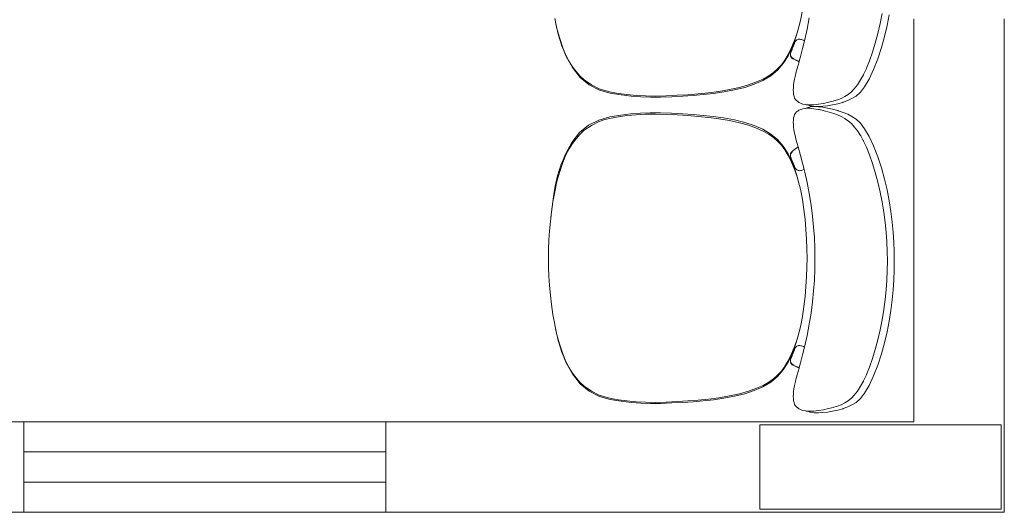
# Model space of a CAD drawing. Header units: feet. Extents: x 8 to 127, y 6 to 90.
# Tile 23 of 256: x 29.599 to 30.415, y 50.025 to 50.433. Entities that reach past the tile are written whole.
import ezdxf

# ---------------------------------------------------------------- set-up
doc = ezdxf.new("R2010")
doc.units = ezdxf.units.FT
doc.header["$MEASUREMENT"] = 0
for name, color, linetype in [('Alvenaria', 7, 'Continuous'), ('ESQUADRIAS', 252, 'Continuous'), ('FINA', 7, 'Continuous'), ('MOBILIÁRIO - móveis', 250, 'Continuous')]:
    doc.layers.add(name, color=color, linetype=linetype)

msp = doc.modelspace()

# ---------------------------------------------------------------- linework, layer by layer
at = {"layer": 'Alvenaria', "lineweight": 5}
for p, q in [((30.34022, 50.10004), (30.34022, 50.43387)), ((30.41522, 50.43387), (30.41522, 50.02504)), ((29.16522, 50.10004), (29.60272, 50.10004)), ((29.60272, 50.10004), (29.60272, 50.02504)), ((29.90272, 50.02504), (29.90272, 50.10004)), ((29.90272, 50.10004), (30.34022, 50.10004)), ((29.60272, 50.02504), (29.16522, 50.02504)), ((30.41522, 50.02504), (29.90272, 50.02504))]:
    msp.add_line(p, q, dxfattribs=at)
at = {"layer": 'ESQUADRIAS', "lineweight": 5}
for p, q in [((29.90272, 50.10004), (29.60272, 50.10004)), ((29.90272, 50.07504), (29.60272, 50.07504)), ((29.90272, 50.05004), (29.60272, 50.05004)), ((29.90272, 50.02504), (29.60272, 50.02504))]:
    msp.add_line(p, q, dxfattribs=at)
at = {"layer": 'FINA', "linetype": 'Continuous', "lineweight": 5}
for p, q in [((30.41258, 50.09754), (30.21258, 50.09754)), ((30.21258, 50.09754), (30.21258, 50.02754)), ((30.41258, 50.02754), (30.41258, 50.09754)), ((30.21258, 50.02754), (30.41258, 50.02754))]:
    msp.add_line(p, q, dxfattribs=at)
at = {"layer": 'MOBILIÁRIO - móveis', "lineweight": 5}
for p, q in [((30.24788, 50.44098), (30.24627, 50.43247)), ((30.31403, 50.43822), (30.31236, 50.42992)), ((30.31993, 50.43724), (30.31821, 50.42828)), ((30.04271, 50.43412), (30.04347, 50.42977)), ((30.04271, 50.43412), (30.04452, 50.42579)), ((30.04347, 50.42977), (30.0455, 50.42104)), ((30.24627, 50.43247), (30.24425, 50.42421)), ((30.25183, 50.42544), (30.25359, 50.43459)), ((30.31236, 50.42992), (30.31045, 50.42181)), ((30.04685, 50.41751), (30.04452, 50.42579)), ((30.0455, 50.42104), (30.04829, 50.41223)), ((30.24366, 50.42241), (30.24175, 50.41667)), ((30.24285, 50.41939), (30.24366, 50.42241)), ((30.24425, 50.42421), (30.24366, 50.42241)), ((30.25183, 50.42544), (30.24993, 50.41684)), ((30.30834, 50.41384), (30.31045, 50.42181)), ((30.31821, 50.42828), (30.31606, 50.41921)), ((30.04944, 50.40998), (30.04685, 50.41751)), ((30.24175, 50.41667), (30.23901, 50.41001)), ((30.2399, 50.41127), (30.24081, 50.41378)), ((30.24061, 50.4116), (30.24146, 50.41358)), ((30.24143, 50.41345), (30.24061, 50.4116)), ((30.24081, 50.41378), (30.24285, 50.41939)), ((30.24146, 50.41358), (30.24081, 50.41378)), ((30.24146, 50.41358), (30.24147, 50.41362)), ((30.24147, 50.41362), (30.24221, 50.41542)), ((30.24333, 50.41644), (30.24221, 50.41542)), ((30.24469, 50.41703), (30.24333, 50.41644)), ((30.24499, 50.41696), (30.24447, 50.41688)), ((30.2446, 50.41695), (30.24499, 50.41696)), ((30.24469, 50.41703), (30.24526, 50.417)), ((30.24526, 50.417), (30.24499, 50.41696)), ((30.24566, 50.41706), (30.24526, 50.417)), ((30.24566, 50.41706), (30.24665, 50.41685)), ((30.24665, 50.41685), (30.24702, 50.41673)), ((30.24728, 50.41663), (30.24702, 50.41673)), ((30.24728, 50.41663), (30.24964, 50.41566)), ((30.24777, 50.41647), (30.24728, 50.41663)), ((30.24777, 50.41647), (30.24852, 50.41617)), ((30.24805, 50.40922), (30.24964, 50.41566)), ((30.24875, 50.41608), (30.24852, 50.41617)), ((30.24875, 50.41608), (30.2493, 50.41586)), ((30.24965, 50.41571), (30.2493, 50.41586)), ((30.24964, 50.41566), (30.24965, 50.41571)), ((30.24965, 50.41571), (30.24993, 50.41684)), ((30.30604, 50.40621), (30.30834, 50.41384)), ((30.31606, 50.41921), (30.31342, 50.41)), ((30.04829, 50.41223), (30.04833, 50.41213)), ((30.04846, 50.41177), (30.04833, 50.41213)), ((30.05208, 50.40325), (30.04833, 50.41213)), ((30.04846, 50.41177), (30.05227, 50.4028)), ((30.05201, 50.40374), (30.04944, 50.40998)), ((30.23901, 50.41001), (30.23625, 50.40441)), ((30.23634, 50.40382), (30.23806, 50.40742)), ((30.23802, 50.4051), (30.23801, 50.4035)), ((30.23802, 50.4051), (30.23805, 50.40524)), ((30.23859, 50.40685), (30.23805, 50.40524)), ((30.23806, 50.40742), (30.2399, 50.41127)), ((30.23873, 50.40719), (30.23806, 50.40742)), ((30.23859, 50.40685), (30.23873, 50.40719)), ((30.23933, 50.40859), (30.23868, 50.40702)), ((30.23873, 50.40719), (30.23933, 50.40859)), ((30.2395, 50.409), (30.23933, 50.40859)), ((30.24052, 50.41139), (30.2395, 50.409)), ((30.24061, 50.4116), (30.24052, 50.41139)), ((30.24805, 50.40922), (30.24629, 50.40266)), ((30.30353, 50.39913), (30.30604, 50.40621)), ((30.31342, 50.41), (30.31033, 50.40081)), ((30.05465, 50.39854), (30.05201, 50.40374)), ((30.05227, 50.4028), (30.05229, 50.40276)), ((30.05739, 50.39357), (30.05229, 50.40276)), ((30.05741, 50.39417), (30.05465, 50.39854)), ((30.23197, 50.39678), (30.22732, 50.39137)), ((30.23339, 50.39967), (30.23052, 50.39588)), ((30.23197, 50.39678), (30.232, 50.39683)), ((30.232, 50.39683), (30.23608, 50.40331)), ((30.23227, 50.39744), (30.2363, 50.40376)), ((30.23346, 50.39977), (30.23339, 50.39967)), ((30.23625, 50.40441), (30.23346, 50.39977)), ((30.23608, 50.40331), (30.2363, 50.40376)), ((30.2363, 50.40376), (30.23634, 50.40382)), ((30.23803, 50.40336), (30.23801, 50.4035)), ((30.23801, 50.4035), (30.23818, 50.40302)), ((30.23818, 50.40302), (30.23803, 50.40336)), ((30.23809, 50.40415), (30.23839, 50.40291)), ((30.23818, 50.40302), (30.23845, 50.40228)), ((30.23839, 50.40291), (30.23848, 50.40268)), ((30.23844, 50.40283), (30.23839, 50.40291)), ((30.23844, 50.40283), (30.23848, 50.40268)), ((30.23906, 50.40186), (30.23844, 50.40283)), ((30.23855, 50.40217), (30.23845, 50.40228)), ((30.23952, 50.40114), (30.23855, 50.40217)), ((30.23942, 50.40163), (30.23906, 50.40186)), ((30.23906, 50.40186), (30.24002, 50.4013)), ((30.24002, 50.4013), (30.23942, 50.40163)), ((30.23968, 50.40101), (30.23952, 50.40114)), ((30.23968, 50.40101), (30.23995, 50.40087)), ((30.24027, 50.40073), (30.23995, 50.40087)), ((30.24002, 50.4013), (30.24049, 50.40105)), ((30.2451, 50.39836), (30.24027, 50.40073)), ((30.24049, 50.40105), (30.241, 50.40081)), ((30.24519, 50.39867), (30.24143, 50.40025)), ((30.24356, 50.39278), (30.2451, 50.39836)), ((30.2451, 50.39836), (30.24519, 50.39867)), ((30.24519, 50.39867), (30.24629, 50.40266)), ((30.30353, 50.39913), (30.30099, 50.39289)), ((30.31033, 50.40081), (30.30684, 50.39183)), ((30.06373, 50.38532), (30.05739, 50.39357)), ((30.05741, 50.39417), (30.06036, 50.3903)), ((30.06359, 50.3866), (30.06036, 50.3903)), ((30.22402, 50.38948), (30.22008, 50.38659)), ((30.22732, 50.39137), (30.22167, 50.3867)), ((30.22402, 50.38948), (30.22744, 50.3926)), ((30.23052, 50.39588), (30.22744, 50.3926)), ((30.24259, 50.38898), (30.24214, 50.38719)), ((30.24259, 50.38898), (30.24356, 50.39278)), ((30.2986, 50.38781), (30.3009, 50.39271)), ((30.3009, 50.39271), (30.30099, 50.39289)), ((30.30684, 50.39183), (30.30315, 50.38385)), ((30.06715, 50.38323), (30.06359, 50.3866)), ((30.07123, 50.37917), (30.06373, 50.38532)), ((30.07317, 50.37913), (30.06715, 50.38323)), ((30.20337, 50.3792), (30.20997, 50.38156)), ((30.21514, 50.38277), (30.20797, 50.37963)), ((30.21547, 50.38398), (30.20997, 50.38156)), ((30.22167, 50.3867), (30.21514, 50.38277)), ((30.22008, 50.38659), (30.21547, 50.38398)), ((30.24057, 50.37903), (30.24093, 50.38107)), ((30.24137, 50.38391), (30.24093, 50.38107)), ((30.24214, 50.38719), (30.24137, 50.38391)), ((30.29607, 50.38325), (30.29346, 50.37928)), ((30.2985, 50.3876), (30.29607, 50.38325)), ((30.2985, 50.3876), (30.29856, 50.38772)), ((30.29856, 50.38772), (30.2986, 50.38781)), ((30.30315, 50.38385), (30.2995, 50.37767)), ((30.07969, 50.37488), (30.07123, 50.37917)), ((30.07954, 50.37596), (30.07317, 50.37913)), ((30.08419, 50.37437), (30.07954, 50.37596)), ((30.08875, 50.37227), (30.07969, 50.37488)), ((30.08949, 50.37307), (30.08419, 50.37437)), ((30.0978, 50.37079), (30.08875, 50.37227)), ((30.08949, 50.37307), (30.09555, 50.372)), ((30.10248, 50.37107), (30.09555, 50.372)), ((30.17011, 50.37258), (30.16157, 50.37172)), ((30.17414, 50.37206), (30.16578, 50.37114)), ((30.17011, 50.37258), (30.17867, 50.37371)), ((30.18271, 50.37332), (30.17414, 50.37206)), ((30.1874, 50.37521), (30.17867, 50.37371)), ((30.19157, 50.375), (30.18271, 50.37332)), ((30.1874, 50.37521), (30.1958, 50.37704)), ((30.20017, 50.37711), (30.19157, 50.375)), ((30.20337, 50.3792), (30.1958, 50.37704)), ((30.20797, 50.37963), (30.20017, 50.37711)), ((30.2404, 50.37678), (30.24027, 50.37477)), ((30.24027, 50.37477), (30.2404, 50.37307)), ((30.24057, 50.37903), (30.2404, 50.37678)), ((30.2404, 50.37307), (30.24057, 50.37117)), ((30.2886, 50.37349), (30.28622, 50.37155)), ((30.2886, 50.37349), (30.29089, 50.37594)), ((30.29346, 50.37928), (30.29089, 50.37594)), ((30.29235, 50.36986), (30.29577, 50.37292)), ((30.29596, 50.37315), (30.29577, 50.37292)), ((30.29596, 50.37315), (30.2995, 50.37767)), ((30.10614, 50.36983), (30.0978, 50.37079)), ((30.10248, 50.37107), (30.11003, 50.37038)), ((30.1141, 50.36928), (30.10614, 50.36983)), ((30.11793, 50.37001), (30.11003, 50.37038)), ((30.12208, 50.36904), (30.1141, 50.36928)), ((30.11793, 50.37001), (30.12625, 50.36994)), ((30.13045, 50.36908), (30.12208, 50.36904)), ((30.13507, 50.37013), (30.12625, 50.36994)), ((30.13968, 50.36939), (30.13045, 50.36908)), ((30.13507, 50.37013), (30.14406, 50.37052)), ((30.14894, 50.3699), (30.13968, 50.36939)), ((30.15289, 50.37104), (30.14406, 50.37052)), ((30.15752, 50.37045), (30.14894, 50.3699)), ((30.15289, 50.37104), (30.16157, 50.37172)), ((30.16578, 50.37114), (30.15752, 50.37045)), ((30.24057, 50.37117), (30.24098, 50.3698)), ((30.24098, 50.3698), (30.24147, 50.36827)), ((30.24217, 50.36717), (30.24147, 50.36827)), ((30.24295, 50.36618), (30.24217, 50.36717)), ((30.24404, 50.36531), (30.24295, 50.36618)), ((30.24404, 50.36531), (30.24494, 50.36469)), ((30.24494, 50.36469), (30.24577, 50.36423)), ((30.24739, 50.36352), (30.24577, 50.36423)), ((30.26133, 50.3631), (30.26537, 50.3638)), ((30.26537, 50.3638), (30.26955, 50.36471)), ((30.26955, 50.36471), (30.27345, 50.3657)), ((30.27392, 50.36583), (30.27345, 50.3657)), ((30.27392, 50.36583), (30.27713, 50.36679)), ((30.27713, 50.36679), (30.28003, 50.36793)), ((30.28135, 50.36462), (30.27722, 50.36351)), ((30.28003, 50.36793), (30.28304, 50.36949)), ((30.28172, 50.36474), (30.28135, 50.36462)), ((30.28172, 50.36474), (30.28547, 50.36609)), ((30.28304, 50.36949), (30.28589, 50.37132)), ((30.28547, 50.36609), (30.28898, 50.36777)), ((30.28589, 50.37132), (30.28622, 50.37155)), ((30.28898, 50.36777), (30.29235, 50.36986)), ((30.10585, 50.35513), (30.11385, 50.35569)), ((30.11385, 50.35569), (30.12187, 50.35595)), ((30.12187, 50.35595), (30.13028, 50.35591)), ((30.13028, 50.35591), (30.13954, 50.35561)), ((30.13954, 50.35561), (30.14883, 50.35511)), ((30.24147, 50.35469), (30.24217, 50.35569)), ((30.24295, 50.3567), (30.24217, 50.35569)), ((30.24384, 50.35732), (30.24295, 50.3567)), ((30.24404, 50.35746), (30.24384, 50.35732)), ((30.24494, 50.35809), (30.24404, 50.35746)), ((30.24577, 50.35855), (30.24494, 50.35809)), ((30.24652, 50.35883), (30.24577, 50.35855)), ((30.24814, 50.3594), (30.24652, 50.35883)), ((30.24739, 50.36352), (30.24814, 50.36325)), ((30.24814, 50.36325), (30.25038, 50.36278)), ((30.25038, 50.35971), (30.24814, 50.3594)), ((30.25038, 50.36278), (30.25102, 50.36271)), ((30.25102, 50.35978), (30.25038, 50.35971)), ((30.25102, 50.36271), (30.25203, 50.36266)), ((30.25133, 50.35978), (30.25102, 50.35978)), ((30.25133, 50.35978), (30.2518, 50.36011)), ((30.254, 50.35976), (30.25133, 50.35978)), ((30.2518, 50.36011), (30.25426, 50.36086)), ((30.25205, 50.36266), (30.25203, 50.36266)), ((30.25426, 50.3618), (30.25205, 50.36266)), ((30.25205, 50.36266), (30.25401, 50.36254)), ((30.254, 50.35976), (30.25751, 50.35941)), ((30.25401, 50.36254), (30.25752, 50.36267)), ((30.25471, 50.36172), (30.25426, 50.3618)), ((30.25471, 50.36095), (30.25426, 50.36086)), ((30.25776, 50.36122), (30.25471, 50.36172)), ((30.25471, 50.36095), (30.25776, 50.36124)), ((30.26133, 50.35875), (30.25751, 50.35941)), ((30.25752, 50.36267), (30.26133, 50.3631)), ((30.25776, 50.36124), (30.26112, 50.36111)), ((30.26112, 50.36113), (30.25776, 50.36122)), ((30.2648, 50.36139), (30.26112, 50.36113)), ((30.26112, 50.36111), (30.2648, 50.36063)), ((30.26133, 50.35875), (30.26186, 50.35863)), ((30.26537, 50.35782), (30.26186, 50.35863)), ((30.26877, 50.36189), (30.2648, 50.36139)), ((30.2648, 50.36063), (30.26877, 50.3599)), ((30.26537, 50.35782), (30.26588, 50.3577)), ((30.27003, 50.35656), (30.26588, 50.3577)), ((30.27295, 50.3626), (30.26877, 50.36189)), ((30.26877, 50.3599), (30.27295, 50.35895)), ((30.27392, 50.35536), (30.27003, 50.35656)), ((30.27722, 50.36351), (30.27295, 50.3626)), ((30.27295, 50.35895), (30.27722, 50.35781)), ((30.27759, 50.35769), (30.27722, 50.35781)), ((30.28172, 50.35636), (30.27759, 50.35769)), ((30.28548, 50.35483), (30.28172, 50.35636)), ((30.07074, 50.34573), (30.07924, 50.35002)), ((30.07954, 50.34879), (30.07317, 50.34562)), ((30.07924, 50.35002), (30.08836, 50.35265)), ((30.07954, 50.34879), (30.08419, 50.35038)), ((30.08949, 50.35168), (30.08419, 50.35038)), ((30.08836, 50.35265), (30.09746, 50.35416)), ((30.09555, 50.35276), (30.08949, 50.35168)), ((30.10248, 50.35369), (30.09555, 50.35276)), ((30.09746, 50.35416), (30.10585, 50.35513)), ((30.11003, 50.35439), (30.10248, 50.35369)), ((30.11793, 50.35476), (30.11003, 50.35439)), ((30.12625, 50.35485), (30.11793, 50.35476)), ((30.13507, 50.35467), (30.12625, 50.35485)), ((30.14406, 50.35428), (30.13507, 50.35467)), ((30.15289, 50.35377), (30.14406, 50.35428)), ((30.14883, 50.35511), (30.15743, 50.35457)), ((30.16157, 50.35309), (30.15289, 50.35377)), ((30.15743, 50.35457), (30.16571, 50.35389)), ((30.17011, 50.35225), (30.16157, 50.35309)), ((30.16571, 50.35389), (30.17409, 50.35298)), ((30.17867, 50.35113), (30.17011, 50.35225)), ((30.17409, 50.35298), (30.18267, 50.35174)), ((30.1874, 50.34965), (30.17867, 50.35113)), ((30.18267, 50.35174), (30.19154, 50.35007)), ((30.1958, 50.34782), (30.1874, 50.34965)), ((30.19154, 50.35007), (30.20016, 50.34798)), ((30.20337, 50.34568), (30.1958, 50.34782)), ((30.20016, 50.34798), (30.20796, 50.34548)), ((30.2404, 50.34992), (30.24027, 50.3483)), ((30.24027, 50.3483), (30.2404, 50.34627)), ((30.24057, 50.35184), (30.2404, 50.34992)), ((30.24098, 50.35313), (30.24057, 50.35184)), ((30.24147, 50.35469), (30.24098, 50.35313)), ((30.27713, 50.35423), (30.27392, 50.35536)), ((30.28003, 50.35295), (30.27713, 50.35423)), ((30.28304, 50.35125), (30.28003, 50.35295)), ((30.28339, 50.35103), (30.28304, 50.35125)), ((30.28339, 50.35103), (30.28622, 50.34909)), ((30.28898, 50.35299), (30.28548, 50.35483)), ((30.2886, 50.34705), (30.28622, 50.34909)), ((30.29235, 50.35075), (30.28898, 50.35299)), ((30.29577, 50.34758), (30.29235, 50.35075)), ((30.29596, 50.34735), (30.29577, 50.34758)), ((30.05689, 50.33136), (30.06321, 50.33958)), ((30.06321, 50.33958), (30.07074, 50.34573)), ((30.06359, 50.33816), (30.06715, 50.34152)), ((30.07317, 50.34562), (30.06715, 50.34152)), ((30.20997, 50.34334), (30.20337, 50.34568)), ((30.20796, 50.34548), (30.21513, 50.34235)), ((30.21547, 50.34093), (30.20997, 50.34334)), ((30.21513, 50.34235), (30.22167, 50.33845)), ((30.21547, 50.34093), (30.22008, 50.33834)), ((30.24057, 50.34409), (30.2404, 50.34627)), ((30.24092, 50.34202), (30.24057, 50.34409)), ((30.24092, 50.34202), (30.24137, 50.33925)), ((30.24137, 50.33925), (30.24214, 50.33605)), ((30.29089, 50.34454), (30.2886, 50.34705)), ((30.29346, 50.34114), (30.29089, 50.34454)), ((30.29346, 50.34114), (30.29607, 50.33712)), ((30.29596, 50.34735), (30.2995, 50.34276)), ((30.2995, 50.34276), (30.30315, 50.33653)), ((30.05181, 50.32221), (30.05689, 50.33136)), ((30.06036, 50.33447), (30.05741, 50.33061)), ((30.06359, 50.33816), (30.06036, 50.33447)), ((30.22402, 50.33547), (30.22008, 50.33834)), ((30.22167, 50.33845), (30.22731, 50.33381)), ((30.22744, 50.33236), (30.22402, 50.33547)), ((30.22731, 50.33381), (30.23196, 50.32843)), ((30.23052, 50.3291), (30.22744, 50.33236)), ((30.24259, 50.33421), (30.24214, 50.33605)), ((30.24259, 50.33421), (30.24356, 50.3305)), ((30.2962, 50.33689), (30.29607, 50.33712)), ((30.29824, 50.3332), (30.2962, 50.33689)), ((30.2985, 50.33274), (30.29824, 50.3332)), ((30.2986, 50.33255), (30.2985, 50.33274)), ((30.30099, 50.32745), (30.2986, 50.33255)), ((30.30315, 50.33653), (30.30684, 50.32853)), ((30.05201, 50.32108), (30.05465, 50.32625)), ((30.05741, 50.33061), (30.05465, 50.32625)), ((30.23052, 50.3291), (30.23339, 50.32533)), ((30.23196, 50.32843), (30.23605, 50.32197)), ((30.23618, 50.32071), (30.23339, 50.32533)), ((30.23839, 50.32216), (30.23906, 50.32314)), ((30.23845, 50.3229), (30.23855, 50.32306)), ((30.2385, 50.32295), (30.23855, 50.32306)), ((30.23855, 50.32306), (30.23869, 50.32326)), ((30.23858, 50.32302), (30.23864, 50.32316)), ((30.23869, 50.32326), (30.23968, 50.32427)), ((30.23906, 50.32314), (30.23942, 50.32339)), ((30.23995, 50.32448), (30.23968, 50.32427)), ((30.23995, 50.32448), (30.24027, 50.32471)), ((30.24432, 50.32778), (30.24027, 50.32471)), ((30.24356, 50.3305), (30.24432, 50.32778)), ((30.24629, 50.32076), (30.24432, 50.32778)), ((30.30352, 50.3212), (30.30099, 50.32745)), ((30.30684, 50.32853), (30.31033, 50.31955)), ((30.04685, 50.30735), (30.04943, 50.31485)), ((30.05162, 50.32158), (30.04786, 50.31272)), ((30.04804, 50.31327), (30.05181, 50.32221)), ((30.05201, 50.32108), (30.04943, 50.31485)), ((30.23608, 50.32192), (30.23605, 50.32197)), ((30.23778, 50.31834), (30.23608, 50.32192)), ((30.23618, 50.32071), (30.23625, 50.32058)), ((30.23625, 50.32058), (30.239, 50.31501)), ((30.23632, 50.32136), (30.23631, 50.32137)), ((30.23634, 50.32133), (30.23632, 50.32136)), ((30.23778, 50.31834), (30.23634, 50.32133)), ((30.23778, 50.31834), (30.23849, 50.31859)), ((30.23836, 50.31711), (30.23778, 50.31834)), ((30.23828, 50.32244), (30.23801, 50.3217)), ((30.23801, 50.3217), (30.23803, 50.32188)), ((30.23802, 50.32009), (30.23801, 50.3217)), ((30.23804, 50.31992), (30.23802, 50.32009)), ((30.23803, 50.32188), (30.2381, 50.32206)), ((30.23849, 50.31859), (30.23804, 50.31992)), ((30.23839, 50.32216), (30.23809, 50.32096)), ((30.2381, 50.32206), (30.23817, 50.32218)), ((30.23817, 50.32218), (30.23828, 50.32244)), ((30.23845, 50.3229), (30.23828, 50.32244)), ((30.23989, 50.31392), (30.23836, 50.31711)), ((30.23848, 50.3224), (30.23839, 50.32216)), ((30.23859, 50.3183), (30.23849, 50.31859)), ((30.23868, 50.31812), (30.23859, 50.3183)), ((30.23868, 50.31812), (30.2395, 50.31616)), ((30.239, 50.31501), (30.24175, 50.30838)), ((30.2395, 50.31616), (30.24052, 50.31377)), ((30.24629, 50.32076), (30.24804, 50.31428)), ((30.30604, 50.31411), (30.30352, 50.3212)), ((30.31033, 50.31955), (30.31342, 50.31037)), ((30.04685, 50.30735), (30.04452, 50.2991)), ((30.04784, 50.31268), (30.0451, 50.30391)), ((30.04784, 50.31268), (30.04786, 50.31272)), ((30.04786, 50.31272), (30.04802, 50.31322)), ((30.04802, 50.31322), (30.04804, 50.31327)), ((30.24077, 50.31152), (30.23989, 50.31392)), ((30.24052, 50.31377), (30.24077, 50.3132)), ((30.2414, 50.31171), (30.24077, 50.3132)), ((30.24077, 50.3132), (30.24143, 50.31171)), ((30.24077, 50.31152), (30.2414, 50.31171)), ((30.24285, 50.30583), (30.24077, 50.31152)), ((30.2414, 50.31171), (30.24143, 50.31172)), ((30.24147, 50.31155), (30.2414, 50.31171)), ((30.24147, 50.31155), (30.24221, 50.30975)), ((30.24175, 50.30838), (30.24386, 50.30204)), ((30.24221, 50.30975), (30.24333, 50.3087)), ((30.24329, 50.30889), (30.24447, 50.3082)), ((30.24447, 50.3082), (30.24333, 50.3087)), ((30.24447, 50.3082), (30.24459, 50.30815)), ((30.24447, 50.3082), (30.24483, 50.30814)), ((30.24483, 50.30814), (30.24459, 50.30815)), ((30.24469, 50.3081), (30.24459, 50.30815)), ((30.24496, 50.30811), (30.24469, 50.3081)), ((30.24483, 50.30814), (30.24496, 50.30811)), ((30.24496, 50.30811), (30.24566, 50.30797)), ((30.24665, 50.30813), (30.24566, 50.30797)), ((30.24665, 50.30813), (30.24728, 50.3083)), ((30.24728, 50.3083), (30.24777, 50.30846)), ((30.24777, 50.30846), (30.24922, 50.30895)), ((30.24804, 50.31428), (30.24936, 50.309)), ((30.24936, 50.309), (30.24922, 50.30895)), ((30.24936, 50.309), (30.24993, 50.30672)), ((30.24993, 50.30672), (30.25182, 50.29821)), ((30.30834, 50.30649), (30.30604, 50.31411)), ((30.31342, 50.31037), (30.31606, 50.30115)), ((30.04452, 50.2991), (30.04267, 50.29059)), ((30.0451, 50.30391), (30.04313, 50.29521)), ((30.24386, 50.30204), (30.24285, 50.30583)), ((30.24386, 50.30204), (30.24425, 50.30087)), ((30.24425, 50.30087), (30.24627, 50.29264)), ((30.31045, 50.29852), (30.30834, 50.30649)), ((30.31045, 50.29852), (30.31236, 50.29041)), ((30.31606, 50.30115), (30.31821, 50.29208)), ((30.04267, 50.29059), (30.04121, 50.28215)), ((30.04313, 50.29521), (30.04166, 50.28657)), ((30.24627, 50.29264), (30.24788, 50.28415)), ((30.25182, 50.29821), (30.25359, 50.28912)), ((30.31236, 50.29041), (30.31403, 50.28211)), ((30.31821, 50.29208), (30.31993, 50.28312)), ((30.04121, 50.28215), (30.04004, 50.27407)), ((30.04166, 50.28657), (30.04044, 50.27797)), ((30.24788, 50.28415), (30.24915, 50.27585)), ((30.25514, 50.27941), (30.25359, 50.28912)), ((30.31993, 50.28312), (30.32128, 50.27423)), ((30.04004, 50.27407), (30.03938, 50.26847)), ((30.04044, 50.27797), (30.03947, 50.26943)), ((30.24915, 50.27585), (30.25014, 50.26762)), ((30.25631, 50.27028), (30.25514, 50.27941)), ((30.31403, 50.28211), (30.31541, 50.2736)), ((30.32128, 50.27423), (30.32232, 50.26552)), ((30.03911, 50.26617), (30.03841, 50.25824)), ((30.03938, 50.26847), (30.03911, 50.26617)), ((30.03947, 50.26943), (30.03938, 50.26847)), ((30.25014, 50.26762), (30.25086, 50.25936)), ((30.25719, 50.2614), (30.25631, 50.27028)), ((30.31541, 50.2736), (30.31651, 50.26515)), ((30.03841, 50.25824), (30.0379, 50.25045)), ((30.25086, 50.25936), (30.25136, 50.25123)), ((30.25781, 50.25263), (30.25719, 50.2614)), ((30.31651, 50.26515), (30.31732, 50.25706)), ((30.32232, 50.26552), (30.32308, 50.25709)), ((30.0379, 50.25045), (30.03759, 50.24296)), ((30.25136, 50.25123), (30.25166, 50.24339)), ((30.25817, 50.24384), (30.25781, 50.25263)), ((30.31732, 50.25706), (30.31788, 50.24914)), ((30.32308, 50.25709), (30.3236, 50.24892)), ((30.03759, 50.24296), (30.03749, 50.23561)), ((30.25166, 50.24339), (30.25176, 50.2357)), ((30.25829, 50.23502), (30.25817, 50.24384)), ((30.31788, 50.24914), (30.3182, 50.24121)), ((30.3236, 50.24892), (30.32391, 50.24104)), ((30.03759, 50.22826), (30.03749, 50.23561)), ((30.25176, 50.2357), (30.25166, 50.22801)), ((30.25817, 50.2262), (30.25829, 50.23502)), ((30.3182, 50.24121), (30.3183, 50.23327)), ((30.3183, 50.23327), (30.3182, 50.22534)), ((30.32391, 50.24104), (30.32401, 50.23329)), ((30.32401, 50.23329), (30.32391, 50.22554)), ((30.03759, 50.22826), (30.0379, 50.22076)), ((30.25166, 50.22801), (30.25136, 50.22017)), ((30.25781, 50.21738), (30.25817, 50.2262)), ((30.31819, 50.22532), (30.31788, 50.21741)), ((30.31819, 50.22532), (30.3182, 50.22534)), ((30.32391, 50.22554), (30.3236, 50.21765)), ((30.03841, 50.21296), (30.0379, 50.22076)), ((30.25136, 50.22017), (30.25086, 50.21203)), ((30.25719, 50.20859), (30.25781, 50.21738)), ((30.31732, 50.20949), (30.31787, 50.21738)), ((30.31788, 50.21741), (30.31787, 50.21738)), ((30.3236, 50.21765), (30.32308, 50.20949)), ((30.03841, 50.21296), (30.03911, 50.20502)), ((30.25086, 50.21203), (30.25014, 50.20376)), ((30.31732, 50.20946), (30.31651, 50.2014)), ((30.31732, 50.20946), (30.31732, 50.20949)), ((30.32308, 50.20949), (30.32232, 50.20106)), ((30.04004, 50.1971), (30.03911, 50.20502)), ((30.25014, 50.20376), (30.24915, 50.19552)), ((30.25719, 50.20859), (30.25631, 50.19968)), ((30.31651, 50.20136), (30.31541, 50.19295)), ((30.31651, 50.2014), (30.31651, 50.20136)), ((30.32232, 50.20106), (30.32128, 50.19234)), ((30.04004, 50.1971), (30.04121, 50.18901)), ((30.24915, 50.19552), (30.24788, 50.18719)), ((30.25507, 50.19013), (30.25627, 50.1994)), ((30.25514, 50.1905), (30.25627, 50.1994)), ((30.25631, 50.19968), (30.25627, 50.1994)), ((30.31541, 50.19295), (30.31403, 50.18443)), ((30.04194, 50.18476), (30.04121, 50.18901)), ((30.04194, 50.18476), (30.04195, 50.18467)), ((30.04195, 50.18467), (30.04211, 50.18379)), ((30.24788, 50.18719), (30.24627, 50.17868)), ((30.25359, 50.18081), (30.25507, 50.19013)), ((30.31403, 50.18443), (30.31236, 50.17614)), ((30.32128, 50.19234), (30.31993, 50.18346)), ((30.04267, 50.18054), (30.04211, 50.18379)), ((30.04267, 50.18054), (30.04271, 50.18033)), ((30.04271, 50.18033), (30.04347, 50.17599)), ((30.04271, 50.18033), (30.04452, 50.17201)), ((30.24627, 50.17868), (30.24425, 50.17043)), ((30.25182, 50.17165), (30.25359, 50.18081)), ((30.31236, 50.17614), (30.31045, 50.16802)), ((30.31993, 50.18346), (30.31821, 50.1745)), ((30.04347, 50.17599), (30.0455, 50.16725)), ((30.04685, 50.16372), (30.04452, 50.17201)), ((30.24365, 50.16862), (30.24175, 50.16288)), ((30.24285, 50.1656), (30.24365, 50.16862)), ((30.24425, 50.17043), (30.24365, 50.16862)), ((30.25182, 50.17165), (30.24993, 50.16306)), ((30.30834, 50.16005), (30.31045, 50.16802)), ((30.31821, 50.1745), (30.31606, 50.16543)), ((30.0455, 50.16725), (30.04828, 50.15845)), ((30.04943, 50.1562), (30.04685, 50.16372)), ((30.24175, 50.16288), (30.239, 50.15622)), ((30.2399, 50.15748), (30.24081, 50.15999)), ((30.24061, 50.15781), (30.24146, 50.15979)), ((30.24081, 50.15999), (30.24285, 50.1656)), ((30.24146, 50.15979), (30.24081, 50.15999)), ((30.24146, 50.15979), (30.24147, 50.15983)), ((30.24147, 50.15983), (30.24221, 50.16164)), ((30.24333, 50.16266), (30.24221, 50.16164)), ((30.24469, 50.16325), (30.24333, 50.16266)), ((30.24499, 50.16317), (30.24447, 50.16309)), ((30.24459, 50.16317), (30.24499, 50.16317)), ((30.24469, 50.16325), (30.24526, 50.16321)), ((30.24526, 50.16321), (30.24499, 50.16317)), ((30.24566, 50.16327), (30.24526, 50.16321)), ((30.24566, 50.16327), (30.24665, 50.16306)), ((30.24665, 50.16306), (30.24702, 50.16295)), ((30.24728, 50.16284), (30.24702, 50.16295)), ((30.24728, 50.16284), (30.24964, 50.16188)), ((30.24777, 50.16268), (30.24728, 50.16284)), ((30.24777, 50.16268), (30.24852, 50.16239)), ((30.24804, 50.15543), (30.24964, 50.16188)), ((30.24875, 50.16229), (30.24852, 50.16239)), ((30.24875, 50.16229), (30.2493, 50.16207)), ((30.24965, 50.16193), (30.2493, 50.16207)), ((30.24964, 50.16188), (30.24965, 50.16193)), ((30.24965, 50.16193), (30.24993, 50.16306)), ((30.30604, 50.15243), (30.30834, 50.16005)), ((30.31606, 50.16543), (30.31342, 50.15621)), ((30.04828, 50.15845), (30.04833, 50.15835)), ((30.04846, 50.15799), (30.04833, 50.15835)), ((30.05208, 50.14946), (30.04833, 50.15835)), ((30.04846, 50.15799), (30.05227, 50.14901)), ((30.05201, 50.14995), (30.04943, 50.1562)), ((30.239, 50.15622), (30.23625, 50.15062)), ((30.23634, 50.15004), (30.23806, 50.15363)), ((30.23859, 50.15307), (30.23804, 50.15145)), ((30.23806, 50.15363), (30.2399, 50.15748)), ((30.23873, 50.1534), (30.23806, 50.15363)), ((30.23859, 50.15307), (30.23873, 50.1534)), ((30.23933, 50.1548), (30.23868, 50.15323)), ((30.23873, 50.1534), (30.23933, 50.1548)), ((30.2395, 50.15521), (30.23933, 50.1548)), ((30.24052, 50.15761), (30.2395, 50.15521)), ((30.24061, 50.15781), (30.24052, 50.15761)), ((30.24143, 50.15966), (30.24061, 50.15781)), ((30.24804, 50.15543), (30.24629, 50.14887)), ((30.30352, 50.14534), (30.30604, 50.15243)), ((30.31342, 50.15621), (30.31033, 50.14703)), ((30.05465, 50.14476), (30.05201, 50.14995)), ((30.05227, 50.14901), (30.05229, 50.14897)), ((30.05739, 50.13978), (30.05229, 50.14897)), ((30.05741, 50.14038), (30.05465, 50.14476)), ((30.23339, 50.14589), (30.23052, 50.1421)), ((30.23199, 50.14304), (30.23608, 50.14952)), ((30.23227, 50.14365), (30.2363, 50.14997)), ((30.23346, 50.14598), (30.23339, 50.14589)), ((30.23625, 50.15062), (30.23346, 50.14598)), ((30.23608, 50.14952), (30.2363, 50.14997)), ((30.2363, 50.14997), (30.23634, 50.15004)), ((30.23802, 50.15131), (30.23801, 50.14972)), ((30.23803, 50.14958), (30.23801, 50.14972)), ((30.23801, 50.14972), (30.23818, 50.14924)), ((30.23802, 50.15131), (30.23804, 50.15145)), ((30.23818, 50.14924), (30.23803, 50.14958)), ((30.23809, 50.15036), (30.23839, 50.14912)), ((30.23818, 50.14924), (30.23845, 50.14849)), ((30.23839, 50.14912), (30.23848, 50.14889)), ((30.23844, 50.14904), (30.23839, 50.14912)), ((30.23844, 50.14904), (30.23848, 50.14889)), ((30.23906, 50.14808), (30.23844, 50.14904)), ((30.23855, 50.14838), (30.23845, 50.14849)), ((30.23952, 50.14736), (30.23855, 50.14838)), ((30.23942, 50.14784), (30.23906, 50.14808)), ((30.23906, 50.14808), (30.24002, 50.14752)), ((30.24002, 50.14752), (30.23942, 50.14784)), ((30.23968, 50.14722), (30.23952, 50.14736)), ((30.23968, 50.14722), (30.23995, 50.14709)), ((30.24027, 50.14694), (30.23995, 50.14709)), ((30.24002, 50.14752), (30.24048, 50.14727)), ((30.2451, 50.14457), (30.24027, 50.14694)), ((30.24048, 50.14727), (30.241, 50.14703)), ((30.24519, 50.14488), (30.24143, 50.14646)), ((30.24356, 50.13899), (30.2451, 50.14457)), ((30.2451, 50.14457), (30.24519, 50.14488)), ((30.24519, 50.14488), (30.24629, 50.14887)), ((30.30352, 50.14534), (30.30099, 50.1391)), ((30.31033, 50.14703), (30.30684, 50.13805)), ((30.06372, 50.13153), (30.05739, 50.13978)), ((30.05741, 50.14038), (30.06036, 50.13651)), ((30.06359, 50.13282), (30.06036, 50.13651)), ((30.22402, 50.1357), (30.22008, 50.1328)), ((30.22732, 50.13758), (30.22167, 50.13292)), ((30.22402, 50.1357), (30.22744, 50.13882)), ((30.23196, 50.14299), (30.22732, 50.13758)), ((30.23052, 50.1421), (30.22744, 50.13882)), ((30.23196, 50.14299), (30.23199, 50.14304)), ((30.24259, 50.1352), (30.24356, 50.13899)), ((30.2986, 50.13402), (30.3009, 50.13892)), ((30.3009, 50.13892), (30.30099, 50.1391)), ((30.30684, 50.13805), (30.30315, 50.13007)), ((30.06715, 50.12945), (30.06359, 50.13282)), ((30.07123, 50.12538), (30.06372, 50.13153)), ((30.07317, 50.12535), (30.06715, 50.12945)), ((30.20337, 50.12541), (30.20997, 50.12777)), ((30.21513, 50.12899), (30.20797, 50.12584)), ((30.21547, 50.1302), (30.20997, 50.12777)), ((30.22167, 50.13292), (30.21513, 50.12899)), ((30.22008, 50.1328), (30.21547, 50.1302)), ((30.24057, 50.12525), (30.24092, 50.12729)), ((30.24137, 50.13013), (30.24092, 50.12729)), ((30.24214, 50.1334), (30.24137, 50.13013)), ((30.24259, 50.1352), (30.24214, 50.1334)), ((30.29607, 50.12947), (30.29346, 50.12549)), ((30.2985, 50.13381), (30.29607, 50.12947)), ((30.2985, 50.13381), (30.29856, 50.13394)), ((30.29856, 50.13394), (30.2986, 50.13402)), ((30.30315, 50.13007), (30.2995, 50.12388)), ((30.07969, 50.1211), (30.07123, 50.12538)), ((30.07954, 50.12217), (30.07317, 50.12535)), ((30.08419, 50.12059), (30.07954, 50.12217)), ((30.08875, 50.11849), (30.07969, 50.1211)), ((30.08949, 50.11929), (30.08419, 50.12059)), ((30.08949, 50.11929), (30.09555, 50.11821)), ((30.17011, 50.1188), (30.17867, 50.11993)), ((30.18271, 50.11953), (30.17414, 50.11828)), ((30.1874, 50.12142), (30.17867, 50.11993)), ((30.19157, 50.12121), (30.18271, 50.11953)), ((30.1874, 50.12142), (30.1958, 50.12326)), ((30.20017, 50.12333), (30.19157, 50.12121)), ((30.20337, 50.12541), (30.1958, 50.12326)), ((30.20797, 50.12584), (30.20017, 50.12333)), ((30.2404, 50.12299), (30.24027, 50.12099)), ((30.24027, 50.12099), (30.2404, 50.11928)), ((30.24057, 50.12525), (30.2404, 50.12299)), ((30.2404, 50.11928), (30.24057, 50.11739)), ((30.2886, 50.1197), (30.28622, 50.11776)), ((30.2886, 50.1197), (30.29089, 50.12215)), ((30.29346, 50.12549), (30.29089, 50.12215)), ((30.29235, 50.11608), (30.29577, 50.11913)), ((30.29596, 50.11937), (30.29577, 50.11913)), ((30.29596, 50.11937), (30.2995, 50.12388)), ((30.0978, 50.117), (30.08875, 50.11849)), ((30.10248, 50.11729), (30.09555, 50.11821)), ((30.10614, 50.11605), (30.0978, 50.117)), ((30.10248, 50.11729), (30.11003, 50.1166)), ((30.1141, 50.11549), (30.10614, 50.11605)), ((30.11793, 50.11623), (30.11003, 50.1166)), ((30.12208, 50.11525), (30.1141, 50.11549)), ((30.11793, 50.11623), (30.12625, 50.11615)), ((30.13045, 50.11529), (30.12208, 50.11525)), ((30.13507, 50.11634), (30.12625, 50.11615)), ((30.13968, 50.11561), (30.13045, 50.11529)), ((30.13507, 50.11634), (30.14406, 50.11673)), ((30.14894, 50.11612), (30.13968, 50.11561)), ((30.15289, 50.11726), (30.14406, 50.11673)), ((30.15751, 50.11667), (30.14894, 50.11612)), ((30.15289, 50.11726), (30.16157, 50.11794)), ((30.16578, 50.11735), (30.15751, 50.11667)), ((30.17011, 50.1188), (30.16157, 50.11794)), ((30.17414, 50.11828), (30.16578, 50.11735)), ((30.24057, 50.11739), (30.24098, 50.11601)), ((30.24098, 50.11601), (30.24147, 50.11448)), ((30.24217, 50.11338), (30.24147, 50.11448)), ((30.24295, 50.11239), (30.24217, 50.11338)), ((30.24404, 50.11152), (30.24295, 50.11239)), ((30.24404, 50.11152), (30.24494, 50.1109)), ((30.24494, 50.1109), (30.24577, 50.11044)), ((30.26537, 50.11001), (30.26955, 50.11092)), ((30.26955, 50.11092), (30.27345, 50.11192)), ((30.27392, 50.11205), (30.27345, 50.11192)), ((30.27392, 50.11205), (30.27713, 50.113)), ((30.27713, 50.113), (30.28003, 50.11414)), ((30.28135, 50.11083), (30.27722, 50.10973)), ((30.28003, 50.11414), (30.28304, 50.1157)), ((30.28172, 50.11096), (30.28135, 50.11083)), ((30.28172, 50.11096), (30.28547, 50.1123)), ((30.28304, 50.1157), (30.28589, 50.11753)), ((30.28547, 50.1123), (30.28898, 50.11398)), ((30.28589, 50.11753), (30.28622, 50.11776)), ((30.28898, 50.11398), (30.29235, 50.11608)), ((30.24739, 50.10974), (30.24577, 50.11044)), ((30.24739, 50.10974), (30.24814, 50.10947)), ((30.24814, 50.10947), (30.25038, 50.109)), ((30.25038, 50.109), (30.25102, 50.10893)), ((30.25102, 50.10893), (30.25203, 50.10888)), ((30.25205, 50.10887), (30.25203, 50.10888)), ((30.25426, 50.10802), (30.25205, 50.10887)), ((30.25205, 50.10887), (30.254, 50.10875)), ((30.254, 50.10875), (30.25751, 50.10888)), ((30.25471, 50.10793), (30.25426, 50.10802)), ((30.25776, 50.10743), (30.25471, 50.10793)), ((30.25751, 50.10888), (30.26133, 50.10931)), ((30.26112, 50.10735), (30.25776, 50.10743)), ((30.26479, 50.1076), (30.26112, 50.10735)), ((30.26133, 50.10931), (30.26537, 50.11001)), ((30.26877, 50.1081), (30.26479, 50.1076)), ((30.27295, 50.10882), (30.26877, 50.1081)), ((30.27722, 50.10973), (30.27295, 50.10882))]:
    msp.add_line(p, q, dxfattribs=at)

doc.saveas('drawing.dxf')
